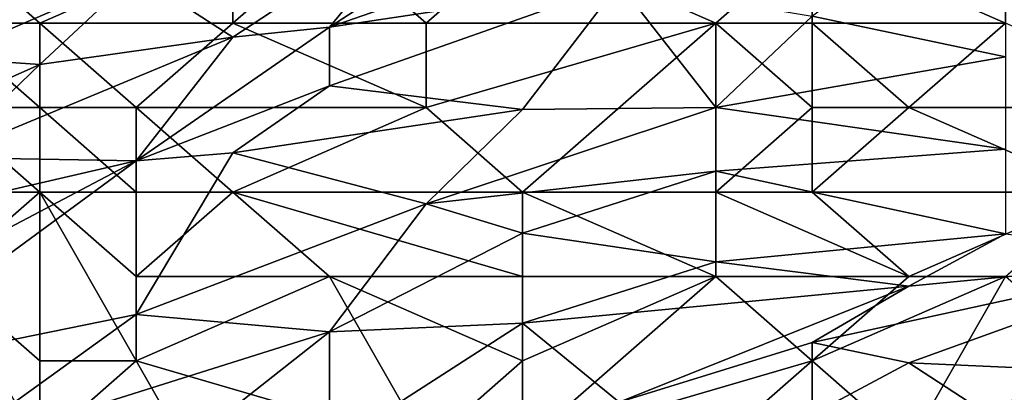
# Model space of a CAD drawing. Extents: x -161 to 11, y -10 to 160.
# Tile 156 of 256: x -0.9214 to -0.8758, y 0.2843 to 0.3015. Entities that reach past the tile are written whole.
import ezdxf

# ---------------------------------------------------------------- set-up
doc = ezdxf.new("R2010")
doc.units = 0

msp = doc.modelspace()

# ---------------------------------------------------------------- linework, layer by layer
for points in [[(-0.884699, 0.301696, 0.588675), (-0.875757, 0.308612, 0.600394), (-0.875757, 0.29982, 0.576956)], [(-0.88917, 0.307404, 0.608206), (-0.907054, 0.301189, 0.608206), (-0.898112, 0.306999, 0.616019)], [(-0.88917, 0.307404, 0.608206), (-0.893641, 0.303208, 0.600394), (-0.907054, 0.301189, 0.608206)], [(-0.898112, 0.306999, 0.616019), (-0.907054, 0.301189, 0.608206), (-0.902583, 0.306611, 0.619925)], [(-0.915996, 0.303633, 0.627737), (-0.902583, 0.306611, 0.619925), (-0.911525, 0.300729, 0.612112)], [(-0.902583, 0.306611, 0.619925), (-0.907054, 0.301189, 0.608206), (-0.911525, 0.300729, 0.612112)], [(-0.924938, 0.305287, 0.739116), (-0.920467, 0.30138, 0.741745), (-0.911525, 0.305287, 0.740725)], [(-0.920467, 0.30138, 0.741745), (-0.924938, 0.305287, 0.739116), (-0.924938, 0.30138, 0.741478)], [(-0.920467, 0.30138, 0.741745), (-0.911525, 0.30138, 0.741822), (-0.911525, 0.305287, 0.740725)], [(-0.907054, 0.305287, 0.740908), (-0.911525, 0.305287, 0.740725), (-0.911525, 0.30138, 0.741822)], [(-0.911525, 0.30138, 0.741822), (-0.902583, 0.30138, 0.741625), (-0.907054, 0.305287, 0.740908)], [(-0.902583, 0.30138, 0.741625), (-0.898112, 0.305287, 0.74094), (-0.907054, 0.305287, 0.740908)], [(-0.88917, 0.30138, 0.740831), (-0.898112, 0.305287, 0.74094), (-0.902583, 0.30138, 0.741625)], [(-0.88917, 0.30138, 0.740831), (-0.884699, 0.305287, 0.740608), (-0.898112, 0.305287, 0.74094)], [(-0.884699, 0.30138, 0.740491), (-0.884699, 0.305287, 0.740608), (-0.88917, 0.30138, 0.740831)], [(-0.875757, 0.30138, 0.739551), (-0.875757, 0.305287, 0.739948), (-0.884699, 0.305287, 0.740608)], [(-0.884699, 0.30138, 0.740491), (-0.875757, 0.30138, 0.739551), (-0.884699, 0.305287, 0.740608)], [(-0.924938, 0.303838, 0.643362), (-0.915996, 0.303633, 0.627737), (-0.924938, 0.29977, 0.627737)], [(-0.924938, 0.29977, 0.627737), (-0.915996, 0.303633, 0.627737), (-0.920467, 0.299468, 0.619925)], [(-0.915996, 0.303633, 0.627737), (-0.911525, 0.300729, 0.612112), (-0.920467, 0.299468, 0.619925)], [(-0.907054, 0.301189, 0.608206), (-0.893641, 0.303208, 0.600394), (-0.907054, 0.29848, 0.600394)], [(-0.907054, 0.29848, 0.600394), (-0.893641, 0.303208, 0.600394), (-0.898112, 0.297385, 0.588675)], [(-0.898112, 0.297385, 0.588675), (-0.893641, 0.303208, 0.600394), (-0.88917, 0.297474, 0.580918)], [(-0.893641, 0.303208, 0.600394), (-0.884699, 0.301696, 0.588675), (-0.88917, 0.297474, 0.580918)], [(-0.924938, 0.30138, 0.741478), (-0.920467, 0.297474, 0.742994), (-0.920467, 0.30138, 0.741745)], [(-0.920467, 0.297474, 0.742994), (-0.924938, 0.30138, 0.741478), (-0.924938, 0.297474, 0.743057)], [(-0.915996, 0.297474, 0.742823), (-0.911525, 0.30138, 0.741822), (-0.920467, 0.30138, 0.741745)], [(-0.920467, 0.30138, 0.741745), (-0.920467, 0.297474, 0.742994), (-0.915996, 0.297474, 0.742823)], [(-0.915996, 0.297474, 0.742823), (-0.902583, 0.297474, 0.741761), (-0.911525, 0.30138, 0.741822)], [(-0.902583, 0.297474, 0.741761), (-0.902583, 0.30138, 0.741625), (-0.911525, 0.30138, 0.741822)], [(-0.902583, 0.297474, 0.741761), (-0.88917, 0.30138, 0.740831), (-0.902583, 0.30138, 0.741625)], [(-0.898112, 0.293568, 0.741252), (-0.88917, 0.30138, 0.740831), (-0.902583, 0.297474, 0.741761)], [(-0.88917, 0.30138, 0.740831), (-0.898112, 0.293568, 0.741252), (-0.88917, 0.293568, 0.739975)], [(-0.88917, 0.297474, 0.580918), (-0.884699, 0.301696, 0.588675), (-0.875757, 0.29982, 0.576956)], [(-0.88917, 0.30138, 0.740831), (-0.884699, 0.297474, 0.740062), (-0.884699, 0.30138, 0.740491)], [(-0.88917, 0.30138, 0.740831), (-0.88917, 0.293568, 0.739975), (-0.884699, 0.297474, 0.740062)], [(-0.884699, 0.30138, 0.740491), (-0.880228, 0.297474, 0.739411), (-0.875757, 0.30138, 0.739551)], [(-0.884699, 0.297474, 0.740062), (-0.880228, 0.297474, 0.739411), (-0.884699, 0.30138, 0.740491)], [(-0.880228, 0.297474, 0.739411), (-0.866815, 0.297474, 0.737376), (-0.875757, 0.30138, 0.739551)], [(-0.907054, 0.301189, 0.608206), (-0.907054, 0.29848, 0.600394), (-0.915996, 0.295007, 0.600394)], [(-0.907054, 0.301189, 0.608206), (-0.915996, 0.295007, 0.600394), (-0.911525, 0.300729, 0.612112)], [(-0.920467, 0.299468, 0.619925), (-0.911525, 0.300729, 0.612112), (-0.924938, 0.295164, 0.612112)], [(-0.915996, 0.295007, 0.600394), (-0.924938, 0.295164, 0.612112), (-0.911525, 0.300729, 0.612112)], [(-0.920467, 0.299468, 0.619925), (-0.933737, 0.293568, 0.619925), (-0.924938, 0.29977, 0.627737)], [(-0.875757, 0.29982, 0.576956), (-0.875757, 0.295543, 0.565237), (-0.88917, 0.297474, 0.580918)], [(-0.920467, 0.299468, 0.619925), (-0.924938, 0.295164, 0.612112), (-0.933737, 0.293568, 0.619925)], [(-0.907054, 0.29848, 0.600394), (-0.911525, 0.295388, 0.596487), (-0.915996, 0.295007, 0.600394)], [(-0.907054, 0.29848, 0.600394), (-0.898112, 0.297385, 0.588675), (-0.911525, 0.295388, 0.596487)], [(-0.924938, 0.297474, 0.743057), (-0.920467, 0.293568, 0.743792), (-0.920467, 0.297474, 0.742994)], [(-0.920467, 0.293568, 0.743792), (-0.924938, 0.297474, 0.743057), (-0.924938, 0.293568, 0.74406)], [(-0.915996, 0.293568, 0.743354), (-0.915996, 0.297474, 0.742823), (-0.920467, 0.297474, 0.742994)], [(-0.920467, 0.297474, 0.742994), (-0.920467, 0.293568, 0.743792), (-0.915996, 0.293568, 0.743354)], [(-0.911525, 0.293568, 0.742833), (-0.902583, 0.297474, 0.741761), (-0.915996, 0.297474, 0.742823)], [(-0.915996, 0.297474, 0.742823), (-0.915996, 0.293568, 0.743354), (-0.911525, 0.293568, 0.742833)], [(-0.898112, 0.293568, 0.741252), (-0.902583, 0.297474, 0.741761), (-0.911525, 0.293568, 0.742833)], [(-0.902583, 0.293021, 0.580862), (-0.911525, 0.295388, 0.596487), (-0.898112, 0.297385, 0.588675)], [(-0.88917, 0.297474, 0.580918), (-0.902583, 0.293021, 0.580862), (-0.898112, 0.297385, 0.588675)], [(-0.902583, 0.293021, 0.580862), (-0.88917, 0.297474, 0.580918), (-0.88917, 0.294531, 0.57305)], [(-0.884699, 0.293568, 0.739222), (-0.884699, 0.297474, 0.740062), (-0.88917, 0.293568, 0.739975)], [(-0.88917, 0.294531, 0.57305), (-0.88917, 0.297474, 0.580918), (-0.875757, 0.295543, 0.565237)], [(-0.871286, 0.293568, 0.736932), (-0.880228, 0.297474, 0.739411), (-0.884699, 0.293568, 0.739222)], [(-0.884699, 0.297474, 0.740062), (-0.884699, 0.293568, 0.739222), (-0.880228, 0.297474, 0.739411)], [(-0.871286, 0.293568, 0.736932), (-0.866815, 0.297474, 0.737376), (-0.880228, 0.297474, 0.739411)], [(-0.875757, 0.295543, 0.565237), (-0.875757, 0.291642, 0.553519), (-0.88917, 0.294531, 0.57305)], [(-0.924938, 0.295164, 0.612112), (-0.915996, 0.295007, 0.600394), (-0.929409, 0.29191, 0.608206)], [(-0.915996, 0.295007, 0.600394), (-0.929409, 0.287942, 0.596487), (-0.929409, 0.29191, 0.608206)], [(-0.915996, 0.295007, 0.600394), (-0.929409, 0.285174, 0.588675), (-0.929409, 0.287942, 0.596487)], [(-0.915996, 0.295007, 0.600394), (-0.915996, 0.2879, 0.580862), (-0.929409, 0.285174, 0.588675)], [(-0.911525, 0.295388, 0.596487), (-0.902583, 0.293021, 0.580862), (-0.915996, 0.2879, 0.580862)], [(-0.915996, 0.295007, 0.600394), (-0.911525, 0.295388, 0.596487), (-0.915996, 0.2879, 0.580862)], [(-0.898112, 0.291666, 0.57305), (-0.902583, 0.293021, 0.580862), (-0.88917, 0.294531, 0.57305)], [(-0.898112, 0.291666, 0.57305), (-0.88917, 0.294531, 0.57305), (-0.88917, 0.29034, 0.561331)], [(-0.88917, 0.29034, 0.561331), (-0.88917, 0.294531, 0.57305), (-0.875757, 0.291642, 0.553519)], [(-0.924938, 0.293568, 0.74406), (-0.924938, 0.289662, 0.744658), (-0.920467, 0.293568, 0.743792)], [(-0.920467, 0.285755, 0.744248), (-0.920467, 0.293568, 0.743792), (-0.924938, 0.289662, 0.744658)], [(-0.915996, 0.289662, 0.743467), (-0.915996, 0.293568, 0.743354), (-0.920467, 0.293568, 0.743792)], [(-0.915996, 0.289662, 0.743467), (-0.920467, 0.293568, 0.743792), (-0.915996, 0.285755, 0.743474)], [(-0.920467, 0.285755, 0.744248), (-0.915996, 0.285755, 0.743474), (-0.920467, 0.293568, 0.743792)], [(-0.907054, 0.289662, 0.742116), (-0.911525, 0.293568, 0.742833), (-0.915996, 0.289662, 0.743467)], [(-0.915996, 0.289662, 0.743467), (-0.911525, 0.293568, 0.742833), (-0.915996, 0.293568, 0.743354)], [(-0.898112, 0.289662, 0.740699), (-0.898112, 0.293568, 0.741252), (-0.911525, 0.293568, 0.742833)], [(-0.898112, 0.289662, 0.740699), (-0.911525, 0.293568, 0.742833), (-0.907054, 0.289662, 0.742116)], [(-0.88917, 0.289662, 0.739038), (-0.88917, 0.293568, 0.739975), (-0.898112, 0.293568, 0.741252)], [(-0.88917, 0.289662, 0.739038), (-0.898112, 0.293568, 0.741252), (-0.898112, 0.289662, 0.740699)], [(-0.880228, 0.289662, 0.737258), (-0.88917, 0.293568, 0.739975), (-0.88917, 0.289662, 0.739038)], [(-0.88917, 0.293568, 0.739975), (-0.880228, 0.289662, 0.737258), (-0.884699, 0.293568, 0.739222)], [(-0.884699, 0.293568, 0.739222), (-0.880228, 0.289662, 0.737258), (-0.871286, 0.293568, 0.736932)], [(-0.875757, 0.289662, 0.736359), (-0.871286, 0.293568, 0.736932), (-0.880228, 0.289662, 0.737258)], [(-0.915996, 0.2879, 0.580862), (-0.902583, 0.293021, 0.580862), (-0.907054, 0.287101, 0.569144)], [(-0.907054, 0.287101, 0.569144), (-0.902583, 0.293021, 0.580862), (-0.898112, 0.291666, 0.57305)], [(-0.907054, 0.287101, 0.569144), (-0.898112, 0.291666, 0.57305), (-0.898112, 0.287496, 0.561331)], [(-0.898112, 0.287496, 0.561331), (-0.898112, 0.291666, 0.57305), (-0.88917, 0.29034, 0.561331)], [(-0.875757, 0.291642, 0.553519), (-0.880228, 0.289211, 0.549612), (-0.88917, 0.29034, 0.561331)], [(-0.880228, 0.289211, 0.549612), (-0.875757, 0.291642, 0.553519), (-0.866815, 0.290515, 0.5418)], [(-0.884699, 0.286605, 0.545706), (-0.880228, 0.289211, 0.549612), (-0.866815, 0.290515, 0.5418)], [(-0.866815, 0.290515, 0.5418), (-0.880228, 0.285663, 0.537894), (-0.884699, 0.286605, 0.545706)], [(-0.866815, 0.28506, 0.522269), (-0.880228, 0.285663, 0.537894), (-0.866815, 0.290515, 0.5418)], [(-0.88917, 0.29034, 0.561331), (-0.880228, 0.289211, 0.549612), (-0.898112, 0.287496, 0.561331)], [(-0.920467, 0.285755, 0.744248), (-0.924938, 0.289662, 0.744658), (-0.920467, 0.281849, 0.744067)], [(-0.924938, 0.289662, 0.744658), (-0.924938, 0.281849, 0.744984), (-0.920467, 0.281849, 0.744067)], [(-0.915996, 0.285755, 0.743474), (-0.907054, 0.289662, 0.742116), (-0.915996, 0.289662, 0.743467)], [(-0.902583, 0.281849, 0.739984), (-0.907054, 0.289662, 0.742116), (-0.915996, 0.285755, 0.743474)], [(-0.898112, 0.285755, 0.739919), (-0.898112, 0.289662, 0.740699), (-0.907054, 0.289662, 0.742116)], [(-0.907054, 0.289662, 0.742116), (-0.902583, 0.281849, 0.739984), (-0.898112, 0.285755, 0.739919)], [(-0.88917, 0.289662, 0.739038), (-0.898112, 0.289662, 0.740699), (-0.898112, 0.285755, 0.739919)], [(-0.88917, 0.289662, 0.739038), (-0.898112, 0.285755, 0.739919), (-0.898112, 0.281849, 0.738821)], [(-0.884699, 0.285755, 0.736805), (-0.88917, 0.289662, 0.739038), (-0.898112, 0.281849, 0.738821)], [(-0.884699, 0.285755, 0.736805), (-0.880228, 0.289662, 0.737258), (-0.88917, 0.289662, 0.739038)], [(-0.875757, 0.289662, 0.736359), (-0.880228, 0.289662, 0.737258), (-0.884699, 0.285755, 0.736805)], [(-0.875757, 0.289662, 0.736359), (-0.884699, 0.285755, 0.736805), (-0.880228, 0.281849, 0.733494)], [(-0.875757, 0.289662, 0.736359), (-0.880228, 0.281849, 0.733494), (-0.871286, 0.285755, 0.733056)], [(-0.893641, 0.283846, 0.545706), (-0.898112, 0.287496, 0.561331), (-0.880228, 0.289211, 0.549612)], [(-0.884699, 0.286605, 0.545706), (-0.893641, 0.283846, 0.545706), (-0.880228, 0.289211, 0.549612)], [(-0.915996, 0.2879, 0.580862), (-0.924938, 0.281468, 0.57305), (-0.929409, 0.285174, 0.588675)], [(-0.907054, 0.287101, 0.569144), (-0.924938, 0.281468, 0.57305), (-0.915996, 0.2879, 0.580862)], [(-0.907054, 0.287101, 0.569144), (-0.898112, 0.287496, 0.561331), (-0.907054, 0.281752, 0.553519)], [(-0.898112, 0.287496, 0.561331), (-0.893641, 0.283846, 0.545706), (-0.907054, 0.281752, 0.553519)], [(-0.924938, 0.281468, 0.57305), (-0.907054, 0.287101, 0.569144), (-0.920467, 0.276537, 0.553519)], [(-0.907054, 0.287101, 0.569144), (-0.907054, 0.281752, 0.553519), (-0.920467, 0.276537, 0.553519)], [(-0.893641, 0.283846, 0.545706), (-0.884699, 0.286605, 0.545706), (-0.884699, 0.283284, 0.533987)], [(-0.884699, 0.286605, 0.545706), (-0.880228, 0.285663, 0.537894), (-0.884699, 0.283284, 0.533987)], [(-0.915996, 0.285755, 0.743474), (-0.920467, 0.285755, 0.744248), (-0.920467, 0.281849, 0.744067)], [(-0.911525, 0.277943, 0.741384), (-0.915996, 0.285755, 0.743474), (-0.920467, 0.281849, 0.744067)], [(-0.902583, 0.281849, 0.739984), (-0.915996, 0.285755, 0.743474), (-0.911525, 0.277943, 0.741384)], [(-0.898112, 0.281849, 0.738821), (-0.898112, 0.285755, 0.739919), (-0.902583, 0.281849, 0.739984)], [(-0.884699, 0.285755, 0.736805), (-0.898112, 0.281849, 0.738821), (-0.893641, 0.277943, 0.736001)], [(-0.893641, 0.277943, 0.736001), (-0.880228, 0.281849, 0.733494), (-0.884699, 0.285755, 0.736805)], [(-0.884699, 0.283284, 0.533987), (-0.880228, 0.285663, 0.537894), (-0.875757, 0.282752, 0.522269)], [(-0.866815, 0.282965, 0.7293), (-0.871286, 0.285755, 0.733056), (-0.880228, 0.277943, 0.7308)], [(-0.871286, 0.285755, 0.733056), (-0.880228, 0.281849, 0.733494), (-0.880228, 0.277943, 0.7308)], [(-0.880228, 0.285663, 0.537894), (-0.866815, 0.28506, 0.522269), (-0.875757, 0.282752, 0.522269)]]:
    msp.add_3dface(points)

doc.saveas('drawing.dxf')
